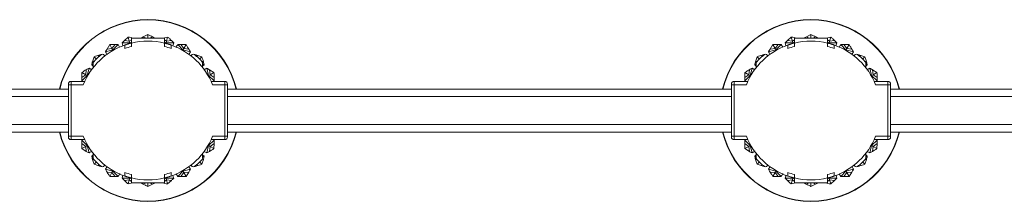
# Model space of a CAD drawing. Header units: millimetres. Extents: x -453 to 1924, y -67 to 428.
# Tile 24 of 88: x 75 to 372, y -67 to -12. Entities that reach past the tile are written whole.
import ezdxf

# ---------------------------------------------------------------- set-up
doc = ezdxf.new("R2010")
doc.units = ezdxf.units.MM

# ---------------------------------------------------------------- blocks, each defined once
blk = doc.blocks.new('Drawing View3')
at = {"color": 7, "linetype": 'Continuous', "lineweight": 18}
for p, q in [((194.53, 47.87), (192.23, 47.93)), ((192.9, 48.61), (194.05, 49.66)), ((194.39, 48.39), (192.9, 48.61)), ((194.05, 49.66), (194.39, 48.39)), ((194.39, 48.39), (195, 48.87)), ((194.39, 48.39), (194.53, 47.87)), ((194.53, 47.87), (195, 48.16)), ((194.53, 47.87), (194.56, 47.74)), ((205, 49.35), (195, 49.35)), ((195, 49.35), (195, 47.85)), ((195, 46.82), (195, 47.85)), ((198.61, 49.73), (200, 50.45)), ((199.48, 49.35), (198.61, 49.73)), ((200, 50.45), (200, 49.35)), ((200.52, 49.35), (201.39, 49.73)), ((204.56, 49.35), (205.95, 49.66)), ((205, 47.85), (205, 49.35)), ((205.61, 48.39), (205, 48.87)), ((205.47, 47.87), (205, 48.16)), ((205, 46.82), (205, 47.85)), ((205.47, 47.87), (205.44, 47.74)), ((205.61, 48.39), (205.47, 47.87)), ((205.47, 47.87), (207.77, 47.93)), ((205.95, 49.66), (205.61, 48.39)), ((205.61, 48.39), (207.1, 48.61)), ((207.77, 47.93), (207.52, 46.99)), ((394.53, 47.87), (392.23, 47.93)), ((392.9, 48.61), (394.05, 49.66)), ((394.39, 48.39), (392.9, 48.61)), ((394.05, 49.66), (394.39, 48.39)), ((394.39, 48.39), (395, 48.87)), ((394.39, 48.39), (394.53, 47.87)), ((394.53, 47.87), (395, 48.16)), ((394.53, 47.87), (394.56, 47.74)), ((405, 49.35), (395, 49.35)), ((395, 49.35), (395, 47.85)), ((395, 46.82), (395, 47.85)), ((398.61, 49.73), (400, 50.45)), ((399.48, 49.35), (398.61, 49.73)), ((400, 50.45), (400, 49.35)), ((400.52, 49.35), (401.39, 49.73)), ((404.56, 49.35), (405.95, 49.66)), ((405, 47.85), (405, 49.35)), ((405.61, 48.39), (405, 48.87)), ((405.47, 47.87), (405, 48.16)), ((405, 46.82), (405, 47.85)), ((405.47, 47.87), (405.44, 47.74)), ((405.61, 48.39), (405.47, 47.87)), ((405.47, 47.87), (407.77, 47.93)), ((405.95, 49.66), (405.61, 48.39)), ((405.61, 48.39), (407.1, 48.61)), ((407.77, 47.93), (407.52, 46.99)), ((189.44, 45.76), (187.2, 45.22)), ((187.67, 46.05), (188.51, 47.37)), ((189.16, 46.23), (187.67, 46.05)), ((188.51, 47.37), (189.16, 46.23)), ((189.16, 46.23), (190.07, 47.43)), ((189.16, 46.23), (189.44, 45.76)), ((189.44, 45.76), (191.02, 47.43)), ((189.44, 45.76), (189.5, 45.64)), ((191.02, 47.43), (191.47, 46.64)), ((193, 46.19), (193, 47.26)), ((207, 46.19), (207, 47.26)), ((210.56, 45.76), (208.98, 47.43)), ((209.93, 47.43), (211.49, 47.37)), ((210.84, 46.23), (209.93, 47.43)), ((210.56, 45.76), (210.5, 45.64)), ((210.84, 46.23), (210.56, 45.76)), ((210.56, 45.76), (212.8, 45.22)), ((211.49, 47.37), (210.84, 46.23)), ((210.84, 46.23), (212.33, 46.05)), ((212.8, 45.22), (212.31, 44.38)), ((389.44, 45.76), (387.2, 45.22)), ((387.67, 46.05), (388.51, 47.37)), ((389.16, 46.23), (387.67, 46.05)), ((388.51, 47.37), (389.16, 46.23)), ((389.16, 46.23), (390.07, 47.43)), ((389.16, 46.23), (389.44, 45.76)), ((389.44, 45.76), (391.02, 47.43)), ((389.44, 45.76), (389.5, 45.64)), ((391.02, 47.43), (391.47, 46.64)), ((393, 46.19), (393, 47.26)), ((407, 46.19), (407, 47.26)), ((410.56, 45.76), (408.98, 47.43)), ((409.93, 47.43), (411.49, 47.37)), ((410.84, 46.23), (409.93, 47.43)), ((410.56, 45.76), (410.5, 45.64)), ((410.84, 46.23), (410.56, 45.76)), ((410.56, 45.76), (412.8, 45.22)), ((411.49, 47.37), (410.84, 46.23)), ((410.84, 46.23), (412.33, 46.05)), ((412.8, 45.22), (412.31, 44.38)), ((183.27, 42.22), (183.75, 43.71)), ((183.93, 42.49), (183.27, 42.22)), ((183.49, 40.43), (183.49, 42)), ((183.75, 43.71), (184.44, 43.01)), ((184.97, 43.52), (185.23, 44.18)), ((187.02, 43.97), (186.63, 44.36)), ((213.37, 44.36), (212.98, 43.97)), ((214.77, 44.18), (216.25, 43.71)), ((215.03, 43.52), (214.77, 44.18)), ((216.25, 43.71), (215.56, 43.01)), ((216.07, 42.49), (216.73, 42.22)), ((216.51, 42), (216.51, 40.43)), ((383.27, 42.22), (383.75, 43.71)), ((383.93, 42.49), (383.27, 42.22)), ((383.49, 40.43), (383.49, 42)), ((383.75, 43.71), (384.44, 43.01)), ((384.97, 43.52), (385.23, 44.18)), ((387.02, 43.97), (386.63, 44.36)), ((413.37, 44.36), (412.98, 43.97)), ((414.77, 44.18), (416.25, 43.71)), ((415.03, 43.52), (414.77, 44.18)), ((416.25, 43.71), (415.56, 43.01)), ((416.07, 42.49), (416.73, 42.22)), ((416.51, 42), (416.51, 40.43)), ((180.02, 37.39), (180.09, 38.95)), ((180.09, 38.95), (181.23, 38.29)), ((181.23, 38.29), (181.41, 39.79)), ((181.7, 38.02), (182.24, 40.26)), ((182.24, 40.26), (183.04, 39.8)), ((183.49, 41.55), (183.04, 41.3)), ((183.49, 40.85), (183.04, 41.3)), ((216.51, 41.55), (216.96, 41.3)), ((216.96, 41.3), (216.51, 40.85)), ((218.3, 38.02), (217.76, 40.26)), ((218.59, 39.79), (219.91, 38.95)), ((218.77, 38.29), (218.59, 39.79)), ((219.91, 38.95), (218.77, 38.29)), ((380.02, 37.39), (380.09, 38.95)), ((380.09, 38.95), (381.23, 38.29)), ((381.23, 38.29), (381.41, 39.79)), ((381.7, 38.02), (382.24, 40.26)), ((382.24, 40.26), (383.04, 39.8)), ((383.49, 41.55), (383.04, 41.3)), ((383.49, 40.85), (383.04, 41.3)), ((416.51, 41.55), (416.96, 41.3)), ((416.96, 41.3), (416.51, 40.85)), ((418.3, 38.02), (417.76, 40.26)), ((418.59, 39.79), (419.91, 38.95)), ((418.77, 38.29), (418.59, 39.79)), ((419.91, 38.95), (418.77, 38.29)), ((176.8, 35.26), (176.8, 36.26)), ((176.8, 36.26), (180.93, 36.26)), ((181.23, 38.29), (180.02, 37.39)), ((181.7, 38.02), (180.03, 36.44)), ((180.35, 36.26), (180.03, 36.44)), ((181.23, 38.29), (181.7, 38.02)), ((181.7, 38.02), (181.81, 37.96)), ((218.3, 38.02), (218.19, 37.96)), ((218.77, 38.29), (218.3, 38.02)), ((218.3, 38.02), (219.97, 36.44)), ((218.77, 38.29), (219.98, 37.39)), ((223.2, 36.26), (219.07, 36.26)), ((219.97, 36.44), (219.65, 36.26)), ((223.2, 36.26), (223.2, 35.26)), ((376.8, 35.26), (376.8, 36.26)), ((376.8, 36.26), (380.93, 36.26)), ((381.23, 38.29), (380.02, 37.39)), ((381.7, 38.02), (380.03, 36.44)), ((380.35, 36.26), (380.03, 36.44)), ((381.23, 38.29), (381.7, 38.02)), ((381.7, 38.02), (381.81, 37.96)), ((418.3, 38.02), (418.19, 37.96)), ((418.77, 38.29), (418.3, 38.02)), ((418.3, 38.02), (419.97, 36.44)), ((418.77, 38.29), (419.98, 37.39)), ((423.2, 36.26), (419.07, 36.26)), ((419.97, 36.44), (419.65, 36.26)), ((423.2, 36.26), (423.2, 35.26)), ((176, 33.96), (24, 33.96)), ((176, 35.46), (176, 35.26)), ((176, 35.26), (176.8, 35.26)), ((176, 35.26), (176, 19.66)), ((176.8, 19.66), (176.8, 35.26)), ((180.5, 35.26), (176.8, 35.26)), ((223.2, 35.26), (219.5, 35.26)), ((224, 35.26), (223.2, 35.26)), ((223.2, 35.26), (223.2, 19.66)), ((224, 35.46), (224, 35.26)), ((224, 35.26), (224, 19.66)), ((376, 33.96), (224, 33.96)), ((376, 35.46), (376, 35.26)), ((376, 35.26), (376.8, 35.26)), ((376, 35.26), (376, 19.66)), ((376.8, 19.66), (376.8, 35.26)), ((380.5, 35.26), (376.8, 35.26)), ((423.2, 35.26), (419.5, 35.26)), ((424, 35.26), (423.2, 35.26)), ((423.2, 35.26), (423.2, 19.66)), ((424, 35.46), (424, 35.26)), ((424, 35.26), (424, 19.66)), ((576, 33.96), (424, 33.96)), ((24, 31.71), (176, 31.71)), ((224, 31.71), (376, 31.71)), ((424, 31.71), (576, 31.71)), ((24, 23.21), (176, 23.21)), ((24, 20.96), (176, 20.96)), ((224, 23.21), (376, 23.21)), ((224, 20.96), (376, 20.96)), ((424, 23.21), (576, 23.21)), ((424, 20.96), (576, 20.96)), ((176, 19.66), (176, 19.46)), ((176, 19.66), (176.8, 19.66)), ((176.8, 18.66), (176.8, 19.66)), ((176.8, 19.66), (180.5, 19.66)), ((176.8, 18.66), (180.93, 18.66)), ((180.03, 18.48), (180.35, 18.66)), ((181.7, 16.89), (180.03, 18.48)), ((218.3, 16.89), (219.97, 18.48)), ((223.2, 18.66), (219.07, 18.66)), ((223.2, 19.66), (219.5, 19.66)), ((219.65, 18.66), (219.97, 18.48)), ((223.2, 19.66), (223.2, 18.66)), ((224, 19.66), (223.2, 19.66)), ((224, 19.66), (224, 19.46)), ((376, 19.66), (376, 19.46)), ((376, 19.66), (376.8, 19.66)), ((376.8, 18.66), (376.8, 19.66)), ((376.8, 19.66), (380.5, 19.66)), ((376.8, 18.66), (380.93, 18.66)), ((380.03, 18.48), (380.35, 18.66)), ((381.7, 16.89), (380.03, 18.48)), ((418.3, 16.89), (419.97, 18.48)), ((423.2, 18.66), (419.07, 18.66)), ((423.2, 19.66), (419.5, 19.66)), ((419.65, 18.66), (419.97, 18.48)), ((423.2, 19.66), (423.2, 18.66)), ((424, 19.66), (423.2, 19.66)), ((424, 19.66), (424, 19.46)), ((181.23, 16.62), (180.02, 17.52)), ((180.09, 15.96), (181.23, 16.62)), ((181.41, 15.12), (180.09, 15.96)), ((181.23, 16.62), (181.7, 16.89)), ((181.23, 16.62), (181.41, 15.12)), ((181.7, 16.89), (181.81, 16.96)), ((181.7, 16.89), (182.24, 14.66)), ((217.76, 14.66), (216.96, 15.12)), ((218.3, 16.89), (217.76, 14.66)), ((218.3, 16.89), (218.19, 16.96)), ((218.77, 16.62), (218.3, 16.89)), ((218.77, 16.62), (218.59, 15.12)), ((218.77, 16.62), (219.98, 17.52)), ((219.91, 15.96), (218.77, 16.62)), ((219.98, 17.52), (219.91, 15.96)), ((381.23, 16.62), (380.02, 17.52)), ((380.09, 15.96), (381.23, 16.62)), ((381.41, 15.12), (380.09, 15.96)), ((381.23, 16.62), (381.7, 16.89)), ((381.23, 16.62), (381.41, 15.12)), ((381.7, 16.89), (381.81, 16.96)), ((381.7, 16.89), (382.24, 14.66)), ((417.76, 14.66), (416.96, 15.12)), ((418.3, 16.89), (417.76, 14.66)), ((418.3, 16.89), (418.19, 16.96)), ((418.77, 16.62), (418.3, 16.89)), ((418.77, 16.62), (418.59, 15.12)), ((418.77, 16.62), (419.98, 17.52)), ((419.91, 15.96), (418.77, 16.62)), ((419.98, 17.52), (419.91, 15.96)), ((183.04, 13.61), (183.49, 14.07)), ((183.49, 13.37), (183.04, 13.61)), ((183.93, 12.43), (183.27, 12.69)), ((183.49, 12.92), (183.49, 14.48)), ((183.75, 11.2), (184.44, 11.9)), ((216.25, 11.2), (215.56, 11.9)), ((216.07, 12.43), (216.73, 12.69)), ((216.73, 12.69), (216.25, 11.2)), ((216.51, 14.48), (216.51, 12.92)), ((216.51, 14.07), (216.96, 13.61)), ((216.51, 13.37), (216.96, 13.61)), ((383.04, 13.61), (383.49, 14.07)), ((383.49, 13.37), (383.04, 13.61)), ((383.93, 12.43), (383.27, 12.69)), ((383.49, 12.92), (383.49, 14.48)), ((383.75, 11.2), (384.44, 11.9)), ((416.25, 11.2), (415.56, 11.9)), ((416.07, 12.43), (416.73, 12.69)), ((416.73, 12.69), (416.25, 11.2)), ((416.51, 14.48), (416.51, 12.92)), ((416.51, 14.07), (416.96, 13.61)), ((416.51, 13.37), (416.96, 13.61)), ((185.23, 10.73), (183.75, 11.2)), ((184.97, 11.39), (185.23, 10.73)), ((186.63, 10.55), (187.02, 10.95)), ((187.2, 9.7), (187.69, 10.54)), ((189.44, 9.16), (187.2, 9.7)), ((189.16, 8.69), (189.44, 9.16)), ((189.44, 9.16), (189.5, 9.27)), ((189.44, 9.16), (191.02, 7.49)), ((210.56, 9.16), (208.98, 7.49)), ((210.56, 9.16), (210.5, 9.27)), ((210.56, 9.16), (212.8, 9.7)), ((210.84, 8.69), (210.56, 9.16)), ((212.98, 10.95), (213.37, 10.55)), ((215.03, 11.39), (214.77, 10.73)), ((385.23, 10.73), (383.75, 11.2)), ((384.97, 11.39), (385.23, 10.73)), ((386.63, 10.55), (387.02, 10.95)), ((387.2, 9.7), (387.69, 10.54)), ((389.44, 9.16), (387.2, 9.7)), ((389.16, 8.69), (389.44, 9.16)), ((389.44, 9.16), (389.5, 9.27)), ((389.44, 9.16), (391.02, 7.49)), ((410.56, 9.16), (408.98, 7.49)), ((410.56, 9.16), (410.5, 9.27)), ((410.56, 9.16), (412.8, 9.7)), ((410.84, 8.69), (410.56, 9.16)), ((412.98, 10.95), (413.37, 10.55)), ((415.03, 11.39), (414.77, 10.73)), ((189.16, 8.69), (187.67, 8.87)), ((188.51, 7.55), (189.16, 8.69)), ((190.07, 7.48), (188.51, 7.55)), ((189.16, 8.69), (190.07, 7.48)), ((192.23, 6.99), (192.48, 7.92)), ((194.53, 7.05), (192.23, 6.99)), ((194.39, 6.52), (192.9, 6.31)), ((193, 8.72), (193, 7.66)), ((194.05, 5.25), (194.39, 6.52)), ((194.39, 6.52), (194.53, 7.05)), ((194.39, 6.52), (195, 6.04)), ((194.53, 7.05), (194.56, 7.17)), ((194.53, 7.05), (195, 6.76)), ((195, 8.09), (195, 7.06)), ((195, 7.06), (195, 5.56)), ((205, 8.09), (205, 7.06)), ((205, 5.56), (205, 7.06)), ((205.47, 7.05), (205, 6.76)), ((205.61, 6.52), (205, 6.04)), ((205.47, 7.05), (205.44, 7.17)), ((205.47, 7.05), (207.77, 6.99)), ((205.61, 6.52), (205.47, 7.05)), ((205.61, 6.52), (207.1, 6.31)), ((205.95, 5.25), (205.61, 6.52)), ((207.1, 6.31), (205.95, 5.25)), ((207, 8.72), (207, 7.66)), ((208.98, 7.49), (208.53, 8.28)), ((210.84, 8.69), (209.93, 7.48)), ((210.84, 8.69), (212.33, 8.87)), ((211.49, 7.55), (210.84, 8.69)), ((212.33, 8.87), (211.49, 7.55)), ((389.16, 8.69), (387.67, 8.87)), ((388.51, 7.55), (389.16, 8.69)), ((390.07, 7.48), (388.51, 7.55)), ((389.16, 8.69), (390.07, 7.48)), ((392.23, 6.99), (392.48, 7.92)), ((394.53, 7.05), (392.23, 6.99)), ((394.39, 6.52), (392.9, 6.31)), ((393, 8.72), (393, 7.66)), ((394.05, 5.25), (394.39, 6.52)), ((394.39, 6.52), (394.53, 7.05)), ((394.39, 6.52), (395, 6.04)), ((394.53, 7.05), (394.56, 7.17)), ((394.53, 7.05), (395, 6.76)), ((395, 8.09), (395, 7.06)), ((395, 7.06), (395, 5.56)), ((405, 8.09), (405, 7.06)), ((405, 5.56), (405, 7.06)), ((405.47, 7.05), (405, 6.76)), ((405.61, 6.52), (405, 6.04)), ((405.47, 7.05), (405.44, 7.17)), ((405.47, 7.05), (407.77, 6.99)), ((405.61, 6.52), (405.47, 7.05)), ((405.61, 6.52), (407.1, 6.31)), ((405.95, 5.25), (405.61, 6.52)), ((407.1, 6.31), (405.95, 5.25)), ((407, 8.72), (407, 7.66)), ((408.98, 7.49), (408.53, 8.28)), ((410.84, 8.69), (409.93, 7.48)), ((410.84, 8.69), (412.33, 8.87)), ((411.49, 7.55), (410.84, 8.69)), ((412.33, 8.87), (411.49, 7.55)), ((195.44, 5.56), (194.05, 5.25)), ((195, 5.56), (205, 5.56)), ((199.48, 5.56), (198.61, 5.19)), ((200, 4.47), (200, 5.56)), ((201.39, 5.19), (200, 4.47)), ((200.52, 5.56), (201.39, 5.19)), ((395.44, 5.56), (394.05, 5.25)), ((395, 5.56), (405, 5.56)), ((399.48, 5.56), (398.61, 5.19)), ((400, 4.47), (400, 5.56)), ((401.39, 5.19), (400, 4.47)), ((400.52, 5.56), (401.39, 5.19))]:
    blk.add_line(p, q, dxfattribs=at)
for centre, radius, start, end in [((200, 27.46), 27.46, 13.6933, 166.3067), ((200, 27.46), 27.36, 13.7425, 166.2575), ((400, 27.46), 27.46, 13.6933, 166.3067), ((400, 27.46), 27.36, 13.7425, 166.2575), ((200, 27.46), 21, 76.2259, 103.7741), ((400, 27.46), 21, 76.2259, 103.7741), ((200, 27.46), 21, 109.4712, 158.1963), ((200, 27.46), 20, 104.4775, 110.4873), ((200, 27.46), 20, 69.5127, 75.5225), ((200, 27.46), 21, 21.8037, 70.5288), ((400, 27.46), 21, 109.4712, 158.1963), ((400, 27.46), 20, 104.4775, 110.4873), ((400, 27.46), 20, 69.5127, 75.5225), ((400, 27.46), 21, 21.8037, 70.5288), ((200, 27.46), 22, 129.6624, 138.6353), ((186.28, 44.01), 0.5, 45, 129.6624), ((213.72, 44.01), 0.5, 50.3376, 135), ((200, 27.46), 22, 41.3647, 50.3376), ((400, 27.46), 22, 129.6624, 138.6353), ((386.28, 44.01), 0.5, 45, 129.6624), ((413.72, 44.01), 0.5, 50.3376, 135), ((400, 27.46), 22, 41.3647, 50.3376), ((176.8, 35.46), 0.8, 90, 180), ((223.2, 35.46), 0.8, 0, 90), ((376.8, 35.46), 0.8, 90, 180), ((423.2, 35.46), 0.8, 0, 90), ((200, 27.46), 27.46, 193.6933, 270), ((200, 27.46), 27.36, 193.7425, 270), ((200, 27.46), 27.46, 270, 346.3067), ((200, 27.46), 27.36, 270, 346.2575), ((400, 27.46), 27.46, 193.6933, 270), ((400, 27.46), 27.36, 193.7425, 270), ((400, 27.46), 27.46, 270, 346.3067), ((400, 27.46), 27.36, 270, 346.2575), ((176.8, 19.46), 0.8, 180, 270), ((200, 27.46), 21, 201.8037, 250.5288), ((200, 27.46), 21, 289.4712, 338.1963), ((223.2, 19.46), 0.8, 270, 0), ((376.8, 19.46), 0.8, 180, 270), ((400, 27.46), 21, 201.8037, 250.5288), ((400, 27.46), 21, 289.4712, 338.1963), ((423.2, 19.46), 0.8, 270, 0), ((200, 27.46), 22, 221.3647, 230.3376), ((200, 27.46), 22, 309.6624, 318.6353), ((400, 27.46), 22, 221.3647, 230.3376), ((400, 27.46), 22, 309.6624, 318.6353), ((186.28, 10.91), 0.5, 230.3376, 315), ((213.72, 10.91), 0.5, 225, 309.6624), ((386.28, 10.91), 0.5, 230.3376, 315), ((413.72, 10.91), 0.5, 225, 309.6624), ((200, 27.46), 20, 249.5127, 255.5225), ((200, 27.46), 21, 256.2259, 283.7741), ((200, 27.46), 20, 284.4775, 290.4873), ((400, 27.46), 20, 249.5127, 255.5225), ((400, 27.46), 21, 256.2259, 283.7741), ((400, 27.46), 20, 284.4775, 290.4873)]:
    blk.add_arc(centre, radius, start, end, dxfattribs=at)
for points, knots in [([(192.23, 47.93), (192.35, 48.06), (192.57, 48.29), (192.8, 48.51), (192.9, 48.61)], [0, 0, 0, 0, 0.559996, 1, 1, 1, 1]), ([(192.47, 47.05), (192.46, 47.07), (192.38, 47.37), (192.3, 47.66), (192.23, 47.93)], [0, 0, 0, 0, 0.085246, 1, 1, 1, 1]), ([(195, 47.85), (194.99, 47.85), (194.97, 47.85), (194.8, 47.81), (194.56, 47.74), (194.25, 47.66), (193.91, 47.56), (193.57, 47.45), (193.28, 47.35), (193.08, 47.28), (193, 47.26), (193, 47.26), (193, 47.26)], [0, 0, 0, 0, 0.102692, 0.205345, 0.309125, 0.415784, 0.526123, 0.639705, 0.754182, 0.86573, 0.971495, 1, 1, 1, 1]), ([(194.05, 49.66), (194.33, 49.61), (194.81, 49.52), (195.27, 49.4), (195.46, 49.35)], [0, 0, 0, 0, 0.599877, 1, 1, 1, 1]), ([(197.98, 49.35), (198.07, 49.41), (198.28, 49.54), (198.49, 49.66), (198.61, 49.73)], [0, 0, 0, 0, 0.42971, 1, 1, 1, 1]), ([(200, 50.45), (200.26, 50.32), (200.73, 50.09), (201.18, 49.84), (201.39, 49.73)], [0, 0, 0, 0, 0.552665, 1, 1, 1, 1]), ([(201.39, 49.73), (201.54, 49.64), (201.75, 49.52), (201.96, 49.39), (202.02, 49.35)], [0, 0, 0, 0, 0.724991, 1, 1, 1, 1]), ([(207, 47.26), (206.99, 47.26), (206.97, 47.27), (206.81, 47.32), (206.58, 47.4), (206.27, 47.5), (205.92, 47.61), (205.57, 47.71), (205.28, 47.78), (205.08, 47.83), (205.01, 47.85), (205, 47.85), (205, 47.85)], [0, 0, 0, 0, 0.100795, 0.201493, 0.304873, 0.413747, 0.527057, 0.641563, 0.753853, 0.862272, 0.967136, 1, 1, 1, 1]), ([(205.95, 49.66), (206.17, 49.47), (206.56, 49.13), (206.93, 48.77), (207.1, 48.61)], [0, 0, 0, 0, 0.552665, 1, 1, 1, 1]), ([(207.1, 48.61), (207.23, 48.48), (207.45, 48.26), (207.67, 48.03), (207.77, 47.93)], [0, 0, 0, 0, 0.5600028, 1, 1, 1, 1]), ([(392.23, 47.93), (392.35, 48.06), (392.57, 48.29), (392.8, 48.51), (392.9, 48.61)], [0, 0, 0, 0, 0.559996, 1, 1, 1, 1]), ([(392.47, 47.05), (392.46, 47.07), (392.38, 47.37), (392.3, 47.66), (392.23, 47.93)], [0, 0, 0, 0, 0.085246, 1, 1, 1, 1]), ([(395, 47.85), (394.99, 47.85), (394.97, 47.85), (394.8, 47.81), (394.56, 47.74), (394.25, 47.66), (393.91, 47.56), (393.57, 47.45), (393.28, 47.35), (393.08, 47.28), (393, 47.26), (393, 47.26), (393, 47.26)], [0, 0, 0, 0, 0.102692, 0.205345, 0.309125, 0.415784, 0.526123, 0.639705, 0.754182, 0.86573, 0.971495, 1, 1, 1, 1]), ([(394.05, 49.66), (394.33, 49.61), (394.81, 49.52), (395.27, 49.4), (395.46, 49.35)], [0, 0, 0, 0, 0.599877, 1, 1, 1, 1]), ([(397.98, 49.35), (398.07, 49.41), (398.28, 49.54), (398.49, 49.66), (398.61, 49.73)], [0, 0, 0, 0, 0.42971, 1, 1, 1, 1]), ([(400, 50.45), (400.26, 50.32), (400.73, 50.09), (401.18, 49.84), (401.39, 49.73)], [0, 0, 0, 0, 0.552665, 1, 1, 1, 1]), ([(401.39, 49.73), (401.54, 49.64), (401.75, 49.52), (401.96, 49.39), (402.02, 49.35)], [0, 0, 0, 0, 0.724991, 1, 1, 1, 1]), ([(407, 47.26), (406.99, 47.26), (406.97, 47.27), (406.81, 47.32), (406.58, 47.4), (406.27, 47.5), (405.92, 47.61), (405.57, 47.71), (405.28, 47.78), (405.08, 47.83), (405.01, 47.85), (405, 47.85), (405, 47.85)], [0, 0, 0, 0, 0.100795, 0.201493, 0.304873, 0.413747, 0.527057, 0.641563, 0.753853, 0.862272, 0.967136, 1, 1, 1, 1]), ([(405.95, 49.66), (406.17, 49.47), (406.56, 49.13), (406.93, 48.77), (407.1, 48.61)], [0, 0, 0, 0, 0.552665, 1, 1, 1, 1]), ([(407.1, 48.61), (407.23, 48.48), (407.45, 48.26), (407.67, 48.03), (407.77, 47.93)], [0, 0, 0, 0, 0.5600028, 1, 1, 1, 1]), ([(187.2, 45.22), (187.28, 45.38), (187.44, 45.66), (187.6, 45.93), (187.67, 46.05)], [0, 0, 0, 0, 0.5599959, 1, 1, 1, 1]), ([(187.7, 44.35), (187.67, 44.4), (187.5, 44.69), (187.34, 44.98), (187.2, 45.22)], [0, 0, 0, 0, 0.16415, 1, 1, 1, 1]), ([(188.51, 47.37), (188.79, 47.39), (189.31, 47.42), (189.83, 47.43), (190.07, 47.43)], [0, 0, 0, 0, 0.552665, 1, 1, 1, 1]), ([(190.07, 47.43), (190.24, 47.44), (190.56, 47.44), (190.88, 47.43), (191.02, 47.43)], [0, 0, 0, 0, 0.560003, 1, 1, 1, 1]), ([(208.46, 46.52), (208.49, 46.58), (208.67, 46.88), (208.84, 47.18), (208.98, 47.43)], [0, 0, 0, 0, 0.202567, 1, 1, 1, 1]), ([(208.98, 47.43), (209.16, 47.43), (209.48, 47.44), (209.79, 47.44), (209.93, 47.43)], [0, 0, 0, 0, 0.559996, 1, 1, 1, 1]), ([(211.49, 47.37), (211.65, 47.13), (211.95, 46.69), (212.21, 46.25), (212.33, 46.05)], [0, 0, 0, 0, 0.552665, 1, 1, 1, 1]), ([(212.33, 46.05), (212.42, 45.9), (212.58, 45.62), (212.74, 45.34), (212.8, 45.22)], [0, 0, 0, 0, 0.560003, 1, 1, 1, 1]), ([(387.2, 45.22), (387.28, 45.38), (387.44, 45.66), (387.6, 45.93), (387.67, 46.05)], [0, 0, 0, 0, 0.5599959, 1, 1, 1, 1]), ([(387.7, 44.35), (387.67, 44.4), (387.5, 44.69), (387.34, 44.98), (387.2, 45.22)], [0, 0, 0, 0, 0.16415, 1, 1, 1, 1]), ([(388.51, 47.37), (388.79, 47.39), (389.31, 47.42), (389.83, 47.43), (390.07, 47.43)], [0, 0, 0, 0, 0.552665, 1, 1, 1, 1]), ([(390.07, 47.43), (390.24, 47.44), (390.56, 47.44), (390.88, 47.43), (391.02, 47.43)], [0, 0, 0, 0, 0.560003, 1, 1, 1, 1]), ([(408.46, 46.52), (408.49, 46.58), (408.67, 46.88), (408.84, 47.18), (408.98, 47.43)], [0, 0, 0, 0, 0.202567, 1, 1, 1, 1]), ([(408.98, 47.43), (409.16, 47.43), (409.48, 47.44), (409.79, 47.44), (409.93, 47.43)], [0, 0, 0, 0, 0.559996, 1, 1, 1, 1]), ([(411.49, 47.37), (411.65, 47.13), (411.95, 46.69), (412.21, 46.25), (412.33, 46.05)], [0, 0, 0, 0, 0.552665, 1, 1, 1, 1]), ([(412.33, 46.05), (412.42, 45.9), (412.58, 45.62), (412.74, 45.34), (412.8, 45.22)], [0, 0, 0, 0, 0.560003, 1, 1, 1, 1]), ([(183.04, 41.3), (183.08, 41.47), (183.15, 41.78), (183.24, 42.09), (183.27, 42.22)], [0, 0, 0, 0, 0.559996, 1, 1, 1, 1]), ([(183.75, 43.71), (184.02, 43.81), (184.51, 43.98), (185.01, 44.12), (185.23, 44.18)], [0, 0, 0, 0, 0.552665, 1, 1, 1, 1]), ([(185.23, 44.18), (185.41, 44.23), (185.64, 44.29), (185.87, 44.35), (185.93, 44.37)], [0, 0, 0, 0, 0.742845, 1, 1, 1, 1]), ([(214.07, 44.36), (214.17, 44.34), (214.4, 44.28), (214.63, 44.22), (214.77, 44.18)], [0, 0, 0, 0, 0.415568, 1, 1, 1, 1]), ([(216.25, 43.71), (216.35, 43.44), (216.52, 42.95), (216.66, 42.45), (216.73, 42.22)], [0, 0, 0, 0, 0.552665, 1, 1, 1, 1]), ([(216.73, 42.22), (216.77, 42.05), (216.86, 41.75), (216.93, 41.44), (216.96, 41.3)], [0, 0, 0, 0, 0.560003, 1, 1, 1, 1]), ([(383.04, 41.3), (383.08, 41.47), (383.15, 41.78), (383.24, 42.09), (383.27, 42.22)], [0, 0, 0, 0, 0.559996, 1, 1, 1, 1]), ([(383.75, 43.71), (384.02, 43.81), (384.51, 43.98), (385.01, 44.12), (385.23, 44.18)], [0, 0, 0, 0, 0.552665, 1, 1, 1, 1]), ([(385.23, 44.18), (385.41, 44.23), (385.64, 44.29), (385.87, 44.35), (385.93, 44.37)], [0, 0, 0, 0, 0.742845, 1, 1, 1, 1]), ([(414.07, 44.36), (414.17, 44.34), (414.4, 44.28), (414.63, 44.22), (414.77, 44.18)], [0, 0, 0, 0, 0.415568, 1, 1, 1, 1]), ([(416.25, 43.71), (416.35, 43.44), (416.52, 42.95), (416.66, 42.45), (416.73, 42.22)], [0, 0, 0, 0, 0.552665, 1, 1, 1, 1]), ([(416.73, 42.22), (416.77, 42.05), (416.86, 41.75), (416.93, 41.44), (416.96, 41.3)], [0, 0, 0, 0, 0.560003, 1, 1, 1, 1]), ([(180.09, 38.95), (180.33, 39.11), (180.76, 39.4), (181.21, 39.67), (181.41, 39.79)], [0, 0, 0, 0, 0.552665, 1, 1, 1, 1]), ([(181.41, 39.79), (181.56, 39.88), (181.84, 40.04), (182.11, 40.19), (182.24, 40.26)], [0, 0, 0, 0, 0.560003, 1, 1, 1, 1]), ([(216.85, 39.73), (216.91, 39.77), (217.22, 39.94), (217.52, 40.12), (217.76, 40.26)], [0, 0, 0, 0, 0.207741, 1, 1, 1, 1]), ([(217.76, 40.26), (217.92, 40.17), (218.2, 40.02), (218.47, 39.86), (218.59, 39.79)], [0, 0, 0, 0, 0.559996, 1, 1, 1, 1]), ([(219.91, 38.95), (219.93, 38.66), (219.96, 38.14), (219.97, 37.62), (219.98, 37.39)], [0, 0, 0, 0, 0.552665, 1, 1, 1, 1]), ([(380.09, 38.95), (380.33, 39.11), (380.76, 39.4), (381.21, 39.67), (381.41, 39.79)], [0, 0, 0, 0, 0.552665, 1, 1, 1, 1]), ([(381.41, 39.79), (381.56, 39.88), (381.84, 40.04), (382.11, 40.19), (382.24, 40.26)], [0, 0, 0, 0, 0.560003, 1, 1, 1, 1]), ([(416.85, 39.73), (416.91, 39.77), (417.22, 39.94), (417.52, 40.12), (417.76, 40.26)], [0, 0, 0, 0, 0.207741, 1, 1, 1, 1]), ([(417.76, 40.26), (417.92, 40.17), (418.2, 40.02), (418.47, 39.86), (418.59, 39.79)], [0, 0, 0, 0, 0.559996, 1, 1, 1, 1]), ([(419.91, 38.95), (419.93, 38.66), (419.96, 38.14), (419.97, 37.62), (419.98, 37.39)], [0, 0, 0, 0, 0.552665, 1, 1, 1, 1]), ([(180.03, 36.44), (180.03, 36.62), (180.02, 36.93), (180.02, 37.25), (180.02, 37.39)], [0, 0, 0, 0, 0.5599959, 1, 1, 1, 1]), ([(219.98, 37.39), (219.98, 37.21), (219.98, 36.9), (219.97, 36.58), (219.97, 36.44)], [0, 0, 0, 0, 0.560003, 1, 1, 1, 1]), ([(380.03, 36.44), (380.03, 36.62), (380.02, 36.93), (380.02, 37.25), (380.02, 37.39)], [0, 0, 0, 0, 0.5599959, 1, 1, 1, 1]), ([(419.98, 37.39), (419.98, 37.21), (419.98, 36.9), (419.97, 36.58), (419.97, 36.44)], [0, 0, 0, 0, 0.560003, 1, 1, 1, 1]), ([(180.02, 17.52), (180.02, 17.7), (180.02, 18.02), (180.03, 18.34), (180.03, 18.48)], [0, 0, 0, 0, 0.560003, 1, 1, 1, 1]), ([(219.97, 18.48), (219.97, 18.3), (219.98, 17.98), (219.98, 17.66), (219.98, 17.52)], [0, 0, 0, 0, 0.559996, 1, 1, 1, 1]), ([(380.02, 17.52), (380.02, 17.7), (380.02, 18.02), (380.03, 18.34), (380.03, 18.48)], [0, 0, 0, 0, 0.560003, 1, 1, 1, 1]), ([(419.97, 18.48), (419.97, 18.3), (419.98, 17.98), (419.98, 17.66), (419.98, 17.52)], [0, 0, 0, 0, 0.559996, 1, 1, 1, 1]), ([(180.09, 15.96), (180.07, 16.25), (180.04, 16.77), (180.03, 17.29), (180.02, 17.52)], [0, 0, 0, 0, 0.552665, 1, 1, 1, 1]), ([(182.24, 14.66), (182.08, 14.74), (181.8, 14.89), (181.53, 15.05), (181.41, 15.12)], [0, 0, 0, 0, 0.559996, 1, 1, 1, 1]), ([(183.15, 15.18), (183.09, 15.15), (182.78, 14.97), (182.48, 14.8), (182.24, 14.66)], [0, 0, 0, 0, 0.207741, 1, 1, 1, 1]), ([(218.59, 15.12), (218.44, 15.03), (218.16, 14.87), (217.89, 14.72), (217.76, 14.66)], [0, 0, 0, 0, 0.560003, 1, 1, 1, 1]), ([(219.91, 15.96), (219.67, 15.8), (219.24, 15.51), (218.79, 15.24), (218.59, 15.12)], [0, 0, 0, 0, 0.552665, 1, 1, 1, 1]), ([(380.09, 15.96), (380.07, 16.25), (380.04, 16.77), (380.03, 17.29), (380.02, 17.52)], [0, 0, 0, 0, 0.552665, 1, 1, 1, 1]), ([(382.24, 14.66), (382.08, 14.74), (381.8, 14.89), (381.53, 15.05), (381.41, 15.12)], [0, 0, 0, 0, 0.559996, 1, 1, 1, 1]), ([(383.15, 15.18), (383.09, 15.15), (382.78, 14.97), (382.48, 14.8), (382.24, 14.66)], [0, 0, 0, 0, 0.207741, 1, 1, 1, 1]), ([(418.59, 15.12), (418.44, 15.03), (418.16, 14.87), (417.89, 14.72), (417.76, 14.66)], [0, 0, 0, 0, 0.560003, 1, 1, 1, 1]), ([(419.91, 15.96), (419.67, 15.8), (419.24, 15.51), (418.79, 15.24), (418.59, 15.12)], [0, 0, 0, 0, 0.552665, 1, 1, 1, 1]), ([(183.27, 12.69), (183.23, 12.86), (183.14, 13.17), (183.07, 13.48), (183.04, 13.61)], [0, 0, 0, 0, 0.5600028, 1, 1, 1, 1]), ([(183.75, 11.2), (183.65, 11.48), (183.48, 11.97), (183.34, 12.47), (183.27, 12.69)], [0, 0, 0, 0, 0.552665, 1, 1, 1, 1]), ([(216.96, 13.61), (216.92, 13.44), (216.85, 13.13), (216.76, 12.83), (216.73, 12.69)], [0, 0, 0, 0, 0.559996, 1, 1, 1, 1]), ([(383.27, 12.69), (383.23, 12.86), (383.14, 13.17), (383.07, 13.48), (383.04, 13.61)], [0, 0, 0, 0, 0.5600028, 1, 1, 1, 1]), ([(383.75, 11.2), (383.65, 11.48), (383.48, 11.97), (383.34, 12.47), (383.27, 12.69)], [0, 0, 0, 0, 0.552665, 1, 1, 1, 1]), ([(416.96, 13.61), (416.92, 13.44), (416.85, 13.13), (416.76, 12.83), (416.73, 12.69)], [0, 0, 0, 0, 0.559996, 1, 1, 1, 1]), ([(185.93, 10.55), (185.83, 10.58), (185.6, 10.63), (185.37, 10.7), (185.23, 10.73)], [0, 0, 0, 0, 0.4155677, 1, 1, 1, 1]), ([(187.67, 8.87), (187.58, 9.02), (187.42, 9.29), (187.26, 9.57), (187.2, 9.7)], [0, 0, 0, 0, 0.560003, 1, 1, 1, 1]), ([(212.3, 10.56), (212.33, 10.51), (212.5, 10.22), (212.66, 9.94), (212.8, 9.7)], [0, 0, 0, 0, 0.16415, 1, 1, 1, 1]), ([(212.8, 9.7), (212.72, 9.54), (212.56, 9.26), (212.4, 8.99), (212.33, 8.87)], [0, 0, 0, 0, 0.559996, 1, 1, 1, 1]), ([(214.77, 10.73), (214.59, 10.69), (214.36, 10.62), (214.13, 10.57), (214.07, 10.55)], [0, 0, 0, 0, 0.742845, 1, 1, 1, 1]), ([(216.25, 11.2), (215.98, 11.11), (215.49, 10.94), (214.99, 10.8), (214.77, 10.73)], [0, 0, 0, 0, 0.552665, 1, 1, 1, 1]), ([(385.93, 10.55), (385.83, 10.58), (385.6, 10.63), (385.37, 10.7), (385.23, 10.73)], [0, 0, 0, 0, 0.4155677, 1, 1, 1, 1]), ([(387.67, 8.87), (387.58, 9.02), (387.42, 9.29), (387.26, 9.57), (387.2, 9.7)], [0, 0, 0, 0, 0.560003, 1, 1, 1, 1]), ([(412.3, 10.56), (412.33, 10.51), (412.5, 10.22), (412.66, 9.94), (412.8, 9.7)], [0, 0, 0, 0, 0.16415, 1, 1, 1, 1]), ([(412.8, 9.7), (412.72, 9.54), (412.56, 9.26), (412.4, 8.99), (412.33, 8.87)], [0, 0, 0, 0, 0.559996, 1, 1, 1, 1]), ([(414.77, 10.73), (414.59, 10.69), (414.36, 10.62), (414.13, 10.57), (414.07, 10.55)], [0, 0, 0, 0, 0.742845, 1, 1, 1, 1]), ([(416.25, 11.2), (415.98, 11.11), (415.49, 10.94), (414.99, 10.8), (414.77, 10.73)], [0, 0, 0, 0, 0.552665, 1, 1, 1, 1]), ([(188.51, 7.55), (188.35, 7.79), (188.05, 8.22), (187.79, 8.67), (187.67, 8.87)], [0, 0, 0, 0, 0.552665, 1, 1, 1, 1]), ([(191.02, 7.49), (190.84, 7.49), (190.52, 7.48), (190.21, 7.48), (190.07, 7.48)], [0, 0, 0, 0, 0.559996, 1, 1, 1, 1]), ([(191.54, 8.4), (191.51, 8.34), (191.33, 8.03), (191.16, 7.73), (191.02, 7.49)], [0, 0, 0, 0, 0.2025667, 1, 1, 1, 1]), ([(192.9, 6.31), (192.77, 6.43), (192.55, 6.66), (192.33, 6.89), (192.23, 6.99)], [0, 0, 0, 0, 0.560003, 1, 1, 1, 1]), ([(194.05, 5.25), (193.83, 5.44), (193.44, 5.79), (193.07, 6.15), (192.9, 6.31)], [0, 0, 0, 0, 0.552665, 1, 1, 1, 1]), ([(195, 7.06), (195, 7.06), (194.98, 7.07), (194.87, 7.1), (194.65, 7.15), (194.36, 7.23), (194.02, 7.33), (193.68, 7.43), (193.36, 7.53), (193.13, 7.61), (193.01, 7.65), (193, 7.66), (193, 7.66)], [0, 0, 0, 0, 0.070113, 0.172193, 0.275296, 0.380868, 0.489956, 0.602613, 0.717149, 0.830046, 0.937783, 1, 1, 1, 1]), ([(207, 7.66), (206.99, 7.66), (206.98, 7.65), (206.87, 7.61), (206.65, 7.54), (206.37, 7.44), (206.03, 7.34), (205.67, 7.24), (205.36, 7.15), (205.13, 7.09), (205.02, 7.07), (205, 7.06), (205, 7.06)], [0, 0, 0, 0, 0.072436, 0.171678, 0.273655, 0.380851, 0.493082, 0.607601, 0.720798, 0.830386, 0.936169, 1, 1, 1, 1]), ([(207.77, 6.99), (207.65, 6.86), (207.43, 6.63), (207.2, 6.41), (207.1, 6.31)], [0, 0, 0, 0, 0.559996, 1, 1, 1, 1]), ([(207.53, 7.87), (207.54, 7.84), (207.62, 7.55), (207.7, 7.26), (207.77, 6.99)], [0, 0, 0, 0, 0.085246, 1, 1, 1, 1]), ([(209.93, 7.48), (209.76, 7.48), (209.44, 7.48), (209.12, 7.49), (208.98, 7.49)], [0, 0, 0, 0, 0.560003, 1, 1, 1, 1]), ([(211.49, 7.55), (211.21, 7.53), (210.69, 7.49), (210.17, 7.49), (209.93, 7.48)], [0, 0, 0, 0, 0.552665, 1, 1, 1, 1]), ([(388.51, 7.55), (388.35, 7.79), (388.05, 8.22), (387.79, 8.67), (387.67, 8.87)], [0, 0, 0, 0, 0.552665, 1, 1, 1, 1]), ([(391.02, 7.49), (390.84, 7.49), (390.52, 7.48), (390.21, 7.48), (390.07, 7.48)], [0, 0, 0, 0, 0.559996, 1, 1, 1, 1]), ([(391.54, 8.4), (391.51, 8.34), (391.33, 8.03), (391.16, 7.73), (391.02, 7.49)], [0, 0, 0, 0, 0.2025667, 1, 1, 1, 1]), ([(392.9, 6.31), (392.77, 6.43), (392.55, 6.66), (392.33, 6.89), (392.23, 6.99)], [0, 0, 0, 0, 0.560003, 1, 1, 1, 1]), ([(394.05, 5.25), (393.83, 5.44), (393.44, 5.79), (393.07, 6.15), (392.9, 6.31)], [0, 0, 0, 0, 0.552665, 1, 1, 1, 1]), ([(395, 7.06), (395, 7.06), (394.98, 7.07), (394.87, 7.1), (394.65, 7.15), (394.36, 7.23), (394.02, 7.33), (393.68, 7.43), (393.36, 7.53), (393.13, 7.61), (393.01, 7.65), (393, 7.66), (393, 7.66)], [0, 0, 0, 0, 0.070113, 0.172193, 0.275296, 0.380868, 0.489956, 0.602613, 0.717149, 0.830046, 0.937783, 1, 1, 1, 1]), ([(407, 7.66), (406.99, 7.66), (406.98, 7.65), (406.87, 7.61), (406.65, 7.54), (406.37, 7.44), (406.03, 7.34), (405.67, 7.24), (405.36, 7.15), (405.13, 7.09), (405.02, 7.07), (405, 7.06), (405, 7.06)], [0, 0, 0, 0, 0.072436, 0.171678, 0.273655, 0.380851, 0.493082, 0.607601, 0.720798, 0.830386, 0.936169, 1, 1, 1, 1]), ([(407.77, 6.99), (407.65, 6.86), (407.43, 6.63), (407.2, 6.41), (407.1, 6.31)], [0, 0, 0, 0, 0.559996, 1, 1, 1, 1]), ([(407.53, 7.87), (407.54, 7.84), (407.62, 7.55), (407.7, 7.26), (407.77, 6.99)], [0, 0, 0, 0, 0.085246, 1, 1, 1, 1]), ([(409.93, 7.48), (409.76, 7.48), (409.44, 7.48), (409.12, 7.49), (408.98, 7.49)], [0, 0, 0, 0, 0.560003, 1, 1, 1, 1]), ([(411.49, 7.55), (411.21, 7.53), (410.69, 7.49), (410.17, 7.49), (409.93, 7.48)], [0, 0, 0, 0, 0.552665, 1, 1, 1, 1]), ([(198.61, 5.19), (198.46, 5.28), (198.25, 5.4), (198.04, 5.53), (197.98, 5.56)], [0, 0, 0, 0, 0.724991, 1, 1, 1, 1]), ([(200, 4.47), (199.74, 4.6), (199.27, 4.83), (198.82, 5.08), (198.61, 5.19)], [0, 0, 0, 0, 0.552665, 1, 1, 1, 1]), ([(202.02, 5.56), (201.93, 5.51), (201.72, 5.38), (201.51, 5.26), (201.39, 5.19)], [0, 0, 0, 0, 0.42971, 1, 1, 1, 1]), ([(205.95, 5.25), (205.67, 5.31), (205.19, 5.4), (204.73, 5.52), (204.54, 5.56)], [0, 0, 0, 0, 0.599877, 1, 1, 1, 1]), ([(398.61, 5.19), (398.46, 5.28), (398.25, 5.4), (398.04, 5.53), (397.98, 5.56)], [0, 0, 0, 0, 0.724991, 1, 1, 1, 1]), ([(400, 4.47), (399.74, 4.6), (399.27, 4.83), (398.82, 5.08), (398.61, 5.19)], [0, 0, 0, 0, 0.552665, 1, 1, 1, 1]), ([(402.02, 5.56), (401.93, 5.51), (401.72, 5.38), (401.51, 5.26), (401.39, 5.19)], [0, 0, 0, 0, 0.42971, 1, 1, 1, 1]), ([(405.95, 5.25), (405.67, 5.31), (405.19, 5.4), (404.73, 5.52), (404.54, 5.56)], [0, 0, 0, 0, 0.599877, 1, 1, 1, 1])]:
    blk.add_open_spline(points, degree=3, knots=knots, dxfattribs=at)

msp = doc.modelspace()

# ---------------------------------------------------------------- block references
at = {"color": 7, "linetype": 'Continuous', "lineweight": 18}
msp.add_blockref('Drawing View3', (-86.29, -66.57), dxfattribs=at)

doc.saveas('drawing.dxf')
